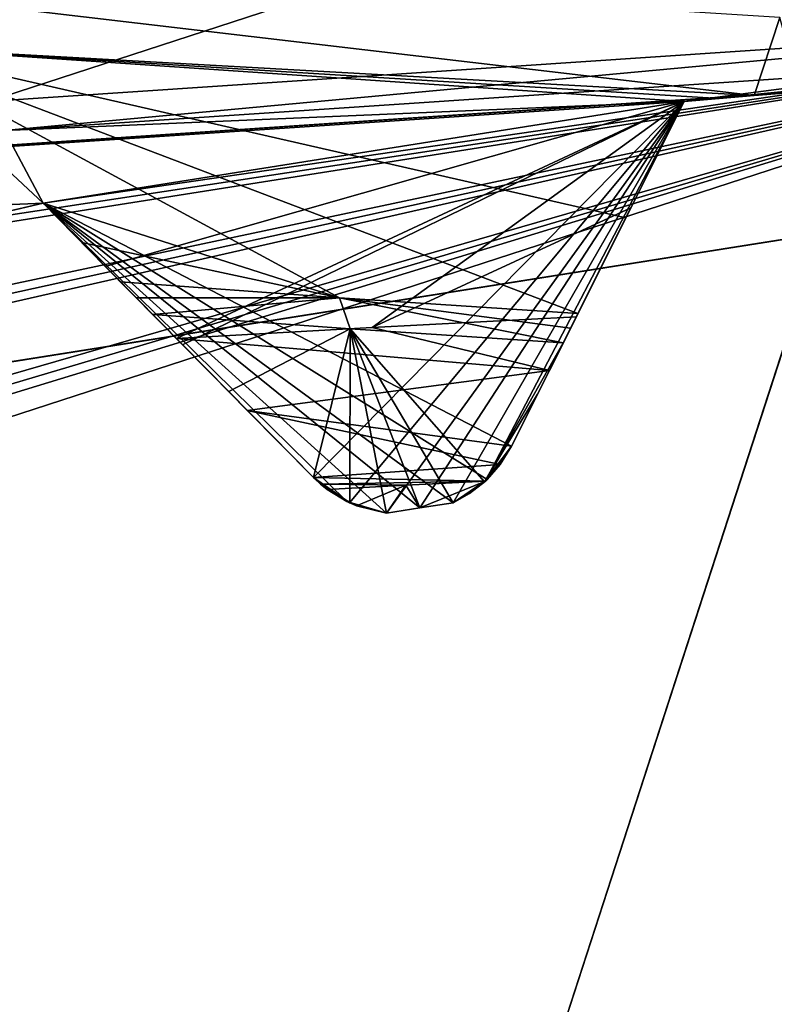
# Model space of a CAD drawing. Header units: millimetres. Extents: x -114 to 114, y -36 to 48.
# Tile 235 of 256: x 69.09 to 70.008, y 5.224 to 6.421. Entities that reach past the tile are written whole.
import ezdxf

# ---------------------------------------------------------------- set-up
doc = ezdxf.new("R2010")
doc.units = ezdxf.units.MM
doc.header["$LTSCALE"] = 65.185185
for name, color, linetype in [('2786', 7, 'CONTINUOUS'), ('2841', 7, 'CONTINUOUS'), ('3026', 7, 'CONTINUOUS'), ('3027', 7, 'CONTINUOUS'), ('3028', 7, 'CONTINUOUS'), ('3030', 7, 'CONTINUOUS'), ('3035', 7, 'CONTINUOUS'), ('3084', 7, 'CONTINUOUS'), ('3085', 7, 'CONTINUOUS'), ('3086', 7, 'CONTINUOUS'), ('3087', 7, 'CONTINUOUS'), ('3088', 7, 'CONTINUOUS'), ('3209', 7, 'CONTINUOUS'), ('3210', 7, 'CONTINUOUS'), ('3337', 7, 'CONTINUOUS'), ('3338', 7, 'CONTINUOUS'), ('3364', 7, 'CONTINUOUS'), ('3371', 7, 'CONTINUOUS'), ('3387', 7, 'CONTINUOUS'), ('3388', 7, 'CONTINUOUS'), ('3389', 7, 'CONTINUOUS'), ('3390', 7, 'CONTINUOUS'), ('3391', 7, 'CONTINUOUS'), ('3392', 7, 'CONTINUOUS'), ('3393', 7, 'CONTINUOUS'), ('3437', 7, 'CONTINUOUS'), ('3439', 7, 'CONTINUOUS'), ('3445', 7, 'CONTINUOUS'), ('3448', 7, 'CONTINUOUS')]:
    doc.layers.add(name, color=color, linetype=linetype)

msp = doc.modelspace()

# ---------------------------------------------------------------- linework, layer by layer
at = {"layer": '2786', "linetype": 'CONTINUOUS'}
for points in [[(110.5, 32.5, 90), (-10.4698, 4.2312, 90), (-12.4154, 8.0512, 90), (110.5, 32.5, 90)], [(110.5, 32.5, 90), (-9.8, 0, 90), (-10.4698, 4.2312, 90), (110.5, 32.5, 90)], [(-9.8, 0, 90), (110.5, 32.5, 90), (21.2746, 6.8475, 90), (-9.8, 0, 90)], [(110.5, 32.5, 90), (29.3258, 4.2309, 90), (25.7254, 6.8475, 90), (110.5, 32.5, 90)], [(110.5, 32.5, 90), (30.7, 0, 90), (29.3258, 4.2309, 90), (110.5, 32.5, 90)], [(110.5, 32.5, 90), (68.2746, 6.8475, 90), (30.7, 0, 90), (110.5, 32.5, 90)]]:
    msp.add_3dface(points, dxfattribs=at)
at = {"layer": '2841', "linetype": 'CONTINUOUS'}
for points in [[(59.5396, 7.9669, 110), (57.6136, 4.1886, 110), (81.4604, 7.9669, 110), (59.5396, 7.9669, 110)], [(81.4604, 7.9669, 110), (57.6136, 4.1886, 110), (83.3864, 4.1886, 110), (81.4604, 7.9669, 110)]]:
    msp.add_3dface(points, dxfattribs=at)
at = {"layer": '3026', "linetype": 'CONTINUOUS'}
for points in [[(70.5, 7.5, 108), (70.5, -7.5, 108), (66.0917, -6.0677, 108), (70.5, 7.5, 108)], [(66.0917, 6.0677, 108), (70.5, 7.5, 108), (66.0917, -6.0677, 108), (66.0917, 6.0677, 108)]]:
    msp.add_3dface(points, dxfattribs=at)
at = {"layer": '3027', "linetype": 'CONTINUOUS'}
for points in [[(70.5, 7.5, 108), (66.0917, 6.0677, 108), (70.5, 7.5, 106), (70.5, 7.5, 108)], [(70.5, 7.5, 106), (66.0917, 6.0677, 108), (66.0917, 6.0677, 106), (70.5, 7.5, 106)]]:
    msp.add_3dface(points, dxfattribs=at)
at = {"layer": '3028', "linetype": 'CONTINUOUS'}
for points in [[(70.5, 7.5, 106), (66.0917, 6.0677, 106), (70.1051, 6.3377, 106), (70.5, 7.5, 106)], [(70.1051, 6.3377, 106), (66.0917, 6.0677, 106), (70.0018, 6.3304, 106), (70.1051, 6.3377, 106)], [(70.0018, 6.3304, 106), (66.0917, 6.0677, 106), (69.8986, 6.3215, 106), (70.0018, 6.3304, 106)], [(69.8986, 6.3215, 106), (66.0917, 6.0677, 106), (69.1185, 6.1979, 106), (69.8986, 6.3215, 106)], [(69.6886, 5.9025, 106), (69.8986, 6.3215, 106), (69.1185, 6.1979, 106), (69.6886, 5.9025, 106)], [(69.1185, 6.1979, 106), (66.0917, 6.0677, 106), (69.0176, 6.1745, 106), (69.1185, 6.1979, 106)], [(69.659, 5.8621, 106), (69.6886, 5.9025, 106), (69.1185, 6.1979, 106), (69.659, 5.8621, 106)], [(69.6177, 5.8337, 106), (69.659, 5.8621, 106), (69.1185, 6.1979, 106), (69.6177, 5.8337, 106)], [(69.577, 5.8274, 106), (69.6177, 5.8337, 106), (69.1185, 6.1979, 106), (69.577, 5.8274, 106)], [(69.5364, 5.8208, 106), (69.577, 5.8274, 106), (69.1185, 6.1979, 106), (69.5364, 5.8208, 106)], [(69.4884, 5.835, 106), (69.5364, 5.8208, 106), (69.1185, 6.1979, 106), (69.4884, 5.835, 106)], [(69.4477, 5.8643, 106), (69.4884, 5.835, 106), (69.1185, 6.1979, 106), (69.4477, 5.8643, 106)]]:
    msp.add_3dface(points, dxfattribs=at)
at = {"layer": '3030', "linetype": 'CONTINUOUS'}
for points in [[(77.1126, 9.1014, 93.5), (81.1994, 3.4764, 93.5), (63.8874, 9.1014, 93.5), (77.1126, 9.1014, 93.5)], [(63.8874, 9.1014, 93.5), (81.1994, 3.4764, 93.5), (70.5, 6.4, 93.5), (63.8874, 9.1014, 93.5)], [(63.8874, 9.1014, 93.5), (70.5, 6.4, 93.5), (66.7381, 5.1776, 93.5), (63.8874, 9.1014, 93.5)]]:
    msp.add_3dface(points, dxfattribs=at)
at = {"layer": '3035', "linetype": 'CONTINUOUS'}
for points in [[(66.7381, 5.1776, 93.5), (70.5, 6.4, 93.5), (67.0943, 5.3595, 93.55), (66.7381, 5.1776, 93.5)], [(67.0943, 5.3595, 93.55), (70.5, 6.4, 93.5), (67.1821, 5.4143, 93.55), (67.0943, 5.3595, 93.55)], [(67.1821, 5.4143, 93.55), (70.5, 6.4, 93.5), (67.2709, 5.4676, 93.55), (67.1821, 5.4143, 93.55)], [(67.2709, 5.4676, 93.55), (70.5, 6.4, 93.5), (67.9746, 5.8262, 93.55), (67.2709, 5.4676, 93.55)], [(67.9746, 5.8262, 93.55), (70.5, 6.4, 93.5), (68.07, 5.8666, 93.55), (67.9746, 5.8262, 93.55)], [(68.07, 5.8666, 93.55), (70.5, 6.4, 93.5), (68.1659, 5.9055, 93.55), (68.07, 5.8666, 93.55)], [(68.1659, 5.9055, 93.55), (70.5, 6.4, 93.5), (68.9171, 6.1496, 93.55), (68.1659, 5.9055, 93.55)], [(68.9171, 6.1496, 93.55), (70.5, 6.4, 93.5), (69.0176, 6.1745, 93.55), (68.9171, 6.1496, 93.55)], [(69.0176, 6.1745, 93.55), (70.5, 6.4, 93.5), (69.1185, 6.1979, 93.55), (69.0176, 6.1745, 93.55)], [(69.1185, 6.1979, 93.55), (70.5, 6.4, 93.5), (69.8986, 6.3215, 93.55), (69.1185, 6.1979, 93.55)], [(69.8986, 6.3215, 93.55), (70.5, 6.4, 93.5), (70.0018, 6.3304, 93.55), (69.8986, 6.3215, 93.55)], [(70.0018, 6.3304, 93.55), (70.5, 6.4, 93.5), (70.1051, 6.3377, 93.55), (70.0018, 6.3304, 93.55)], [(69.2883, 6.0258, 93.7536), (69.1185, 6.1979, 93.55), (69.8986, 6.3215, 93.55), (69.2883, 6.0258, 93.7536)], [(69.4477, 5.8643, 93.942), (69.2883, 6.0258, 93.7536), (69.8986, 6.3215, 93.55), (69.4477, 5.8643, 93.942)], [(69.4915, 5.8335, 93.9799), (69.4477, 5.8643, 93.942), (69.8986, 6.3215, 93.55), (69.4915, 5.8335, 93.9799)], [(69.5364, 5.8208, 94), (69.4915, 5.8335, 93.9799), (69.8986, 6.3215, 93.55), (69.5364, 5.8208, 94)], [(69.577, 5.8274, 94), (69.5364, 5.8208, 94), (69.8986, 6.3215, 93.55), (69.577, 5.8274, 94)], [(69.6177, 5.8337, 94), (69.577, 5.8274, 94), (69.8986, 6.3215, 93.55), (69.6177, 5.8337, 94)], [(69.6564, 5.8596, 93.9799), (69.6177, 5.8337, 94), (69.8986, 6.3215, 93.55), (69.6564, 5.8596, 93.9799)], [(69.6886, 5.9025, 93.942), (69.6564, 5.8596, 93.9799), (69.8986, 6.3215, 93.55), (69.6886, 5.9025, 93.942)], [(69.7903, 6.1054, 93.7535), (69.6886, 5.9025, 93.942), (69.8986, 6.3215, 93.55), (69.7903, 6.1054, 93.7535)]]:
    msp.add_3dface(points, dxfattribs=at)
at = {"layer": '3084', "linetype": 'CONTINUOUS'}
for points in [[(69.1185, 6.1979, 100.7844), (69.0176, 6.1745, 106), (69.0172, 6.1745, 100.7372), (69.1185, 6.1979, 100.7844)], [(69.1185, 6.1979, 106), (69.0176, 6.1745, 106), (69.1185, 6.1979, 100.7844), (69.1185, 6.1979, 106)]]:
    msp.add_3dface(points, dxfattribs=at)
at = {"layer": '3085', "linetype": 'CONTINUOUS'}
for points in [[(69.4477, 5.8643, 106), (69.1185, 6.1979, 106), (69.1185, 6.1979, 100.7844), (69.4477, 5.8643, 106)], [(69.4477, 5.8643, 106), (69.1185, 6.1979, 100.7844), (69.1943, 6.1211, 101.0062), (69.4477, 5.8643, 106)], [(69.2808, 6.0334, 101.236), (69.4477, 5.8643, 106), (69.1943, 6.1211, 101.0062), (69.2808, 6.0334, 101.236)], [(69.4477, 5.8643, 106), (69.2808, 6.0334, 101.236), (69.3671, 5.946, 101.3401), (69.4477, 5.8643, 106)], [(69.4477, 5.8643, 101.3398), (69.4477, 5.8643, 106), (69.3671, 5.946, 101.3401), (69.4477, 5.8643, 101.3398)]]:
    msp.add_3dface(points, dxfattribs=at)
at = {"layer": '3086', "linetype": 'CONTINUOUS'}
for points in [[(69.6886, 5.9025, 106), (69.659, 5.8621, 106), (69.6886, 5.9025, 101.4539), (69.6886, 5.9025, 106)], [(69.6886, 5.9025, 101.4539), (69.659, 5.8621, 106), (69.6747, 5.88, 101.4328), (69.6886, 5.9025, 101.4539)], [(69.659, 5.8621, 106), (69.6569, 5.86, 101.4032), (69.6747, 5.88, 101.4328), (69.659, 5.8621, 106)], [(69.659, 5.8621, 106), (69.6177, 5.8337, 106), (69.6569, 5.86, 101.4032), (69.659, 5.8621, 106)], [(69.6569, 5.86, 101.4032), (69.6177, 5.8337, 106), (69.6375, 5.8448, 101.3732), (69.6569, 5.86, 101.4032)], [(69.6375, 5.8448, 101.3732), (69.6177, 5.8337, 106), (69.6177, 5.8337, 101.3495), (69.6375, 5.8448, 101.3732)]]:
    msp.add_3dface(points, dxfattribs=at)
at = {"layer": '3087', "linetype": 'CONTINUOUS'}
for points in [[(69.8986, 6.3215, 106), (69.6886, 5.9025, 106), (69.6886, 5.9025, 101.4539), (69.8986, 6.3215, 106)], [(69.8986, 6.3215, 106), (69.6886, 5.9025, 101.4539), (69.7347, 5.9945, 101.4796), (69.8986, 6.3215, 106)], [(69.7675, 6.0598, 101.4392), (69.8986, 6.3215, 106), (69.7347, 5.9945, 101.4796), (69.7675, 6.0598, 101.4392)], [(69.8339, 6.1924, 101.2425), (69.8986, 6.3215, 106), (69.7675, 6.0598, 101.4392), (69.8339, 6.1924, 101.2425)], [(69.8986, 6.3215, 101.0511), (69.8986, 6.3215, 106), (69.8339, 6.1924, 101.2425), (69.8986, 6.3215, 101.0511)]]:
    msp.add_3dface(points, dxfattribs=at)
at = {"layer": '3088', "linetype": 'CONTINUOUS'}
for points in [[(70.1051, 6.3377, 106), (70.0018, 6.3304, 106), (70.1051, 6.3377, 101.0948), (70.1051, 6.3377, 106)], [(70.1051, 6.3377, 101.0948), (70.0018, 6.3304, 106), (70.0018, 6.3304, 101.0743), (70.1051, 6.3377, 101.0948)], [(70.0018, 6.3304, 106), (69.8986, 6.3215, 106), (70.0018, 6.3304, 101.0743), (70.0018, 6.3304, 106)], [(69.8986, 6.3215, 106), (69.8986, 6.3215, 101.0511), (70.0018, 6.3304, 101.0743), (69.8986, 6.3215, 106)]]:
    msp.add_3dface(points, dxfattribs=at)
at = {"layer": '3209', "linetype": 'CONTINUOUS'}
for points in [[(70.5, 6.3816, 101.1), (69.8986, 6.3215, 101.0511), (69.0716, 6.2864, 100.5394), (70.5, 6.3816, 101.1)], [(69.8986, 6.3215, 101.0511), (70.5, 6.3816, 101.1), (70.0018, 6.3304, 101.0743), (69.8986, 6.3215, 101.0511)], [(70.5, 6.3816, 101.1), (70.1051, 6.3377, 101.0948), (70.0018, 6.3304, 101.0743), (70.5, 6.3816, 101.1)], [(69.8986, 6.3215, 101.0511), (69.1185, 6.1979, 100.7844), (69.0716, 6.2864, 100.5394), (69.8986, 6.3215, 101.0511)], [(69.1943, 6.1211, 101.0062), (69.1185, 6.1979, 100.7844), (69.8986, 6.3215, 101.0511), (69.1943, 6.1211, 101.0062)], [(69.2808, 6.0334, 101.236), (69.1943, 6.1211, 101.0062), (69.8986, 6.3215, 101.0511), (69.2808, 6.0334, 101.236)], [(69.2808, 6.0334, 101.236), (69.8986, 6.3215, 101.0511), (69.5189, 6.0466, 101.3502), (69.2808, 6.0334, 101.236)], [(69.8986, 6.3215, 101.0511), (69.8339, 6.1924, 101.2425), (69.5189, 6.0466, 101.3502), (69.8986, 6.3215, 101.0511)], [(69.1185, 6.1979, 100.7844), (69.0172, 6.1745, 100.7372), (69.0716, 6.2864, 100.5394), (69.1185, 6.1979, 100.7844)], [(69.8339, 6.1924, 101.2425), (69.7675, 6.0598, 101.4392), (69.5189, 6.0466, 101.3502), (69.8339, 6.1924, 101.2425)]]:
    msp.add_3dface(points, dxfattribs=at)
at = {"layer": '3210', "linetype": 'CONTINUOUS'}
for points in [[(70.172, 6.6866, 101.5256), (70.5, 6.4184, 101.1), (69.0519, 6.3215, 100.5209), (70.172, 6.6866, 101.5256)], [(69.0678, 6.627, 101.106), (70.172, 6.6866, 101.5256), (69.0519, 6.3215, 100.5209), (69.0678, 6.627, 101.106)], [(69.9839, 6.329, 96.5061), (68.9142, 6.3886, 97.0071), (69.9412, 6.3254, 96.5248), (69.9839, 6.329, 96.5061)], [(69.9412, 6.3254, 96.5248), (68.9142, 6.3886, 97.0071), (69.8986, 6.3215, 96.5448), (69.9412, 6.3254, 96.5248)], [(69.8986, 6.3215, 96.5448), (68.9142, 6.3886, 97.0071), (69.8278, 6.1801, 96.8062), (69.8986, 6.3215, 96.5448)], [(69.8278, 6.1801, 96.8062), (68.9142, 6.3886, 97.0071), (69.7694, 6.0636, 97.0312), (69.8278, 6.1801, 96.8062)], [(69.7694, 6.0636, 97.0312), (68.9142, 6.3886, 97.0071), (69.4793, 6.083, 97.1648), (69.7694, 6.0636, 97.0312)], [(69.4793, 6.083, 97.1648), (68.9142, 6.3886, 97.0071), (69.1185, 6.1979, 97.2245), (69.4793, 6.083, 97.1648)], [(69.1185, 6.1979, 97.2245), (68.9142, 6.3886, 97.0071), (69.0127, 6.1734, 97.3865), (69.1185, 6.1979, 97.2245)], [(69.1185, 6.1979, 97.2245), (69.1658, 6.15, 97.2829), (69.4793, 6.083, 97.1648), (69.1185, 6.1979, 97.2245)], [(69.2128, 6.1024, 97.3408), (69.4793, 6.083, 97.1648), (69.1658, 6.15, 97.2829), (69.2128, 6.1024, 97.3408)]]:
    msp.add_3dface(points, dxfattribs=at)
at = {"layer": '3337', "linetype": 'CONTINUOUS'}
for points in [[(69.6177, 5.8337, 106), (69.577, 5.8274, 106), (69.6177, 5.8337, 101.3495), (69.6177, 5.8337, 106)], [(69.6177, 5.8337, 101.3495), (69.577, 5.8274, 106), (69.5771, 5.8274, 101.3272), (69.6177, 5.8337, 101.3495)], [(69.577, 5.8274, 106), (69.5364, 5.8208, 106), (69.5771, 5.8274, 101.3272), (69.577, 5.8274, 106)], [(69.5364, 5.8208, 106), (69.5364, 5.8208, 101.3035), (69.5771, 5.8274, 101.3272), (69.5364, 5.8208, 106)]]:
    msp.add_3dface(points, dxfattribs=at)
at = {"layer": '3338', "linetype": 'CONTINUOUS'}
for points in [[(69.577, 5.8274, 94), (69.6177, 5.8337, 94), (69.5769, 5.8273, 96.7626), (69.577, 5.8274, 94)], [(69.6177, 5.8337, 94), (69.6177, 5.8337, 96.7603), (69.5769, 5.8273, 96.7626), (69.6177, 5.8337, 94)], [(69.5364, 5.8208, 94), (69.577, 5.8274, 94), (69.5364, 5.8208, 96.765), (69.5364, 5.8208, 94)], [(69.5364, 5.8208, 96.765), (69.577, 5.8274, 94), (69.5769, 5.8273, 96.7626), (69.5364, 5.8208, 96.765)]]:
    msp.add_3dface(points, dxfattribs=at)
at = {"layer": '3364', "linetype": 'CONTINUOUS'}
for points in [[(70.5, 6.4184, 101.1), (69.0716, 6.2864, 100.5394), (69.0519, 6.3215, 100.5209), (70.5, 6.4184, 101.1)], [(70.5, 6.4184, 101.1), (70.5, 6.3816, 101.1), (69.0716, 6.2864, 100.5394), (70.5, 6.4184, 101.1)]]:
    msp.add_3dface(points, dxfattribs=at)
at = {"layer": '3371', "linetype": 'CONTINUOUS'}
for points in [[(69.4793, 6.083, 97.1648), (69.2128, 6.1024, 97.3408), (69.2322, 6.0827, 97.3258), (69.4793, 6.083, 97.1648)], [(69.252, 6.0627, 97.3111), (69.4793, 6.083, 97.1648), (69.2322, 6.0827, 97.3258), (69.252, 6.0627, 97.3111)], [(69.4925, 6.0453, 97.1575), (69.4793, 6.083, 97.1648), (69.252, 6.0627, 97.3111), (69.4925, 6.0453, 97.1575)], [(69.7694, 6.0636, 97.0312), (69.4793, 6.083, 97.1648), (69.7604, 6.0458, 97.0345), (69.7694, 6.0636, 97.0312)], [(69.7604, 6.0458, 97.0345), (69.4793, 6.083, 97.1648), (69.7515, 6.028, 97.0379), (69.7604, 6.0458, 97.0345)], [(69.7515, 6.028, 97.0379), (69.4793, 6.083, 97.1648), (69.4925, 6.0453, 97.1575), (69.7515, 6.028, 97.0379)]]:
    msp.add_3dface(points, dxfattribs=at)
at = {"layer": '3387', "linetype": 'CONTINUOUS'}
for points in [[(69.0176, 6.1745, 93.55), (69.1185, 6.1979, 93.55), (69.0127, 6.1734, 97.3865), (69.0176, 6.1745, 93.55)], [(69.1185, 6.1979, 93.55), (69.1185, 6.1979, 97.2245), (69.0127, 6.1734, 97.3865), (69.1185, 6.1979, 93.55)]]:
    msp.add_3dface(points, dxfattribs=at)
at = {"layer": '3388', "linetype": 'CONTINUOUS'}
for points in [[(69.1185, 6.1979, 93.55), (69.2883, 6.0258, 93.7536), (69.4477, 5.8643, 96.8699), (69.1185, 6.1979, 93.55)], [(69.1185, 6.1979, 97.2245), (69.1185, 6.1979, 93.55), (69.3446, 5.9688, 97.0937), (69.1185, 6.1979, 97.2245)], [(69.3446, 5.9688, 97.0937), (69.1185, 6.1979, 93.55), (69.4477, 5.8643, 96.8699), (69.3446, 5.9688, 97.0937)], [(69.1658, 6.15, 97.2829), (69.1185, 6.1979, 97.2245), (69.252, 6.0627, 97.3111), (69.1658, 6.15, 97.2829)], [(69.252, 6.0627, 97.3111), (69.1185, 6.1979, 97.2245), (69.3446, 5.9688, 97.0937), (69.252, 6.0627, 97.3111)], [(69.2128, 6.1024, 97.3408), (69.1658, 6.15, 97.2829), (69.2322, 6.0827, 97.3258), (69.2128, 6.1024, 97.3408)], [(69.1658, 6.15, 97.2829), (69.252, 6.0627, 97.3111), (69.2322, 6.0827, 97.3258), (69.1658, 6.15, 97.2829)], [(69.2883, 6.0258, 93.7536), (69.4477, 5.8643, 93.942), (69.4477, 5.8643, 96.8699), (69.2883, 6.0258, 93.7536)]]:
    msp.add_3dface(points, dxfattribs=at)
at = {"layer": '3389', "linetype": 'CONTINUOUS'}
for points in [[(69.6564, 5.8596, 93.9799), (69.6886, 5.9025, 93.942), (69.6558, 5.859, 96.7904), (69.6564, 5.8596, 93.9799)], [(69.6886, 5.9025, 93.942), (69.6886, 5.9025, 96.8517), (69.6558, 5.859, 96.7904), (69.6886, 5.9025, 93.942)], [(69.6177, 5.8337, 94), (69.6564, 5.8596, 93.9799), (69.6177, 5.8337, 96.7603), (69.6177, 5.8337, 94)], [(69.6177, 5.8337, 96.7603), (69.6564, 5.8596, 93.9799), (69.6558, 5.859, 96.7904), (69.6177, 5.8337, 96.7603)]]:
    msp.add_3dface(points, dxfattribs=at)
at = {"layer": '3390', "linetype": 'CONTINUOUS'}
for points in [[(69.4884, 5.835, 106), (69.4477, 5.8643, 106), (69.4645, 5.8497, 101.3268), (69.4884, 5.835, 106)], [(69.4477, 5.8643, 106), (69.4477, 5.8643, 101.3398), (69.4563, 5.8563, 101.3335), (69.4477, 5.8643, 106)], [(69.4645, 5.8497, 101.3268), (69.4477, 5.8643, 106), (69.4563, 5.8563, 101.3335), (69.4645, 5.8497, 101.3268)], [(69.5, 5.8299, 101.3064), (69.4884, 5.835, 106), (69.4645, 5.8497, 101.3268), (69.5, 5.8299, 101.3064)], [(69.5364, 5.8208, 106), (69.4884, 5.835, 106), (69.5364, 5.8208, 101.3035), (69.5364, 5.8208, 106)], [(69.5364, 5.8208, 101.3035), (69.4884, 5.835, 106), (69.5, 5.8299, 101.3064), (69.5364, 5.8208, 101.3035)]]:
    msp.add_3dface(points, dxfattribs=at)
at = {"layer": '3391', "linetype": 'CONTINUOUS'}
for points in [[(69.4477, 5.8643, 93.942), (69.4915, 5.8335, 93.9799), (69.4477, 5.8643, 96.8699), (69.4477, 5.8643, 93.942)], [(69.4477, 5.8643, 96.8699), (69.4915, 5.8335, 93.9799), (69.4917, 5.8334, 96.8016), (69.4477, 5.8643, 96.8699)], [(69.4915, 5.8335, 93.9799), (69.5364, 5.8208, 94), (69.4917, 5.8334, 96.8016), (69.4915, 5.8335, 93.9799)], [(69.5364, 5.8208, 94), (69.5364, 5.8208, 96.765), (69.4917, 5.8334, 96.8016), (69.5364, 5.8208, 94)]]:
    msp.add_3dface(points, dxfattribs=at)
at = {"layer": '3392', "linetype": 'CONTINUOUS'}
for points in [[(69.6886, 5.9025, 93.942), (69.7903, 6.1054, 93.7535), (69.8986, 6.3215, 96.5448), (69.6886, 5.9025, 93.942)], [(69.6886, 5.9025, 93.942), (69.8986, 6.3215, 96.5448), (69.8278, 6.1801, 96.8062), (69.6886, 5.9025, 93.942)], [(69.7903, 6.1054, 93.7535), (69.8986, 6.3215, 93.55), (69.8986, 6.3215, 96.5448), (69.7903, 6.1054, 93.7535)], [(69.6886, 5.9025, 93.942), (69.8278, 6.1801, 96.8062), (69.6886, 5.9025, 96.8517), (69.6886, 5.9025, 93.942)], [(69.8278, 6.1801, 96.8062), (69.7694, 6.0636, 97.0312), (69.6886, 5.9025, 96.8517), (69.8278, 6.1801, 96.8062)], [(69.6886, 5.9025, 96.8517), (69.7694, 6.0636, 97.0312), (69.7203, 5.9656, 96.9454), (69.6886, 5.9025, 96.8517)], [(69.7694, 6.0636, 97.0312), (69.7604, 6.0458, 97.0345), (69.7203, 5.9656, 96.9454), (69.7694, 6.0636, 97.0312)], [(69.7604, 6.0458, 97.0345), (69.7515, 6.028, 97.0379), (69.7203, 5.9656, 96.9454), (69.7604, 6.0458, 97.0345)]]:
    msp.add_3dface(points, dxfattribs=at)
at = {"layer": '3393', "linetype": 'CONTINUOUS'}
for points in [[(70.0018, 6.3304, 93.55), (70.1051, 6.3377, 93.55), (70.0401, 6.3333, 96.4848), (70.0018, 6.3304, 93.55)], [(69.8986, 6.3215, 93.55), (70.0018, 6.3304, 93.55), (69.8986, 6.3215, 96.5448), (69.8986, 6.3215, 93.55)], [(70.0018, 6.3304, 93.55), (69.9412, 6.3254, 96.5248), (69.8986, 6.3215, 96.5448), (70.0018, 6.3304, 93.55)], [(70.0018, 6.3304, 93.55), (69.9839, 6.329, 96.5061), (69.9412, 6.3254, 96.5248), (70.0018, 6.3304, 93.55)], [(69.9839, 6.329, 96.5061), (70.0018, 6.3304, 93.55), (70.0401, 6.3333, 96.4848), (69.9839, 6.329, 96.5061)]]:
    msp.add_3dface(points, dxfattribs=at)
at = {"layer": '3437', "linetype": 'CONTINUOUS'}
for points in [[(68.9142, 6.3886, 97.0071), (69.9839, 6.329, 96.5061), (68.2127, 6.5369, 97.7638), (68.9142, 6.3886, 97.0071)], [(68.2127, 6.5369, 97.7638), (69.9839, 6.329, 96.5061), (70.0152, 6.4239, 96.4456), (68.2127, 6.5369, 97.7638)], [(69.9839, 6.329, 96.5061), (70.0401, 6.3333, 96.4848), (70.0152, 6.4239, 96.4456), (69.9839, 6.329, 96.5061)]]:
    msp.add_3dface(points, dxfattribs=at)
at = {"layer": '3439', "linetype": 'CONTINUOUS'}
for points in [[(69.7675, 6.0598, 101.4392), (69.7347, 5.9945, 101.4796), (69.5189, 6.0466, 101.3502), (69.7675, 6.0598, 101.4392)], [(69.7347, 5.9945, 101.4796), (69.2808, 6.0334, 101.236), (69.5189, 6.0466, 101.3502), (69.7347, 5.9945, 101.4796)], [(69.3671, 5.946, 101.3401), (69.2808, 6.0334, 101.236), (69.7347, 5.9945, 101.4796), (69.3671, 5.946, 101.3401)], [(69.6886, 5.9025, 101.4539), (69.3671, 5.946, 101.3401), (69.7347, 5.9945, 101.4796), (69.6886, 5.9025, 101.4539)], [(69.4477, 5.8643, 101.3398), (69.3671, 5.946, 101.3401), (69.6747, 5.88, 101.4328), (69.4477, 5.8643, 101.3398)], [(69.3671, 5.946, 101.3401), (69.6886, 5.9025, 101.4539), (69.6747, 5.88, 101.4328), (69.3671, 5.946, 101.3401)], [(69.6569, 5.86, 101.4032), (69.4477, 5.8643, 101.3398), (69.6747, 5.88, 101.4328), (69.6569, 5.86, 101.4032)], [(69.4477, 5.8643, 101.3398), (69.6569, 5.86, 101.4032), (69.4563, 5.8563, 101.3335), (69.4477, 5.8643, 101.3398)], [(69.4563, 5.8563, 101.3335), (69.6569, 5.86, 101.4032), (69.5599, 5.8549, 101.3669), (69.4563, 5.8563, 101.3335)], [(69.4645, 5.8497, 101.3268), (69.4563, 5.8563, 101.3335), (69.5599, 5.8549, 101.3669), (69.4645, 5.8497, 101.3268)]]:
    msp.add_3dface(points, dxfattribs=at)
at = {"layer": '3445', "linetype": 'CONTINUOUS'}
for points in [[(69.6569, 5.86, 101.4032), (69.5771, 5.8274, 101.3272), (69.5599, 5.8549, 101.3669), (69.6569, 5.86, 101.4032)], [(69.6569, 5.86, 101.4032), (69.6177, 5.8337, 101.3495), (69.5771, 5.8274, 101.3272), (69.6569, 5.86, 101.4032)], [(69.6569, 5.86, 101.4032), (69.6375, 5.8448, 101.3732), (69.6177, 5.8337, 101.3495), (69.6569, 5.86, 101.4032)], [(69.5, 5.8299, 101.3064), (69.4645, 5.8497, 101.3268), (69.5599, 5.8549, 101.3669), (69.5, 5.8299, 101.3064)], [(69.5364, 5.8208, 101.3035), (69.5, 5.8299, 101.3064), (69.5599, 5.8549, 101.3669), (69.5364, 5.8208, 101.3035)], [(69.5771, 5.8274, 101.3272), (69.5364, 5.8208, 101.3035), (69.5599, 5.8549, 101.3669), (69.5771, 5.8274, 101.3272)]]:
    msp.add_3dface(points, dxfattribs=at)
at = {"layer": '3448', "linetype": 'CONTINUOUS'}
for points in [[(69.4925, 6.0453, 97.1575), (69.252, 6.0627, 97.3111), (69.3446, 5.9688, 97.0937), (69.4925, 6.0453, 97.1575)], [(69.4925, 6.0453, 97.1575), (69.3446, 5.9688, 97.0937), (69.4477, 5.8643, 96.8699), (69.4925, 6.0453, 97.1575)], [(69.4925, 6.0453, 97.1575), (69.4477, 5.8643, 96.8699), (69.4917, 5.8334, 96.8016), (69.4925, 6.0453, 97.1575)], [(69.5364, 5.8208, 96.765), (69.4925, 6.0453, 97.1575), (69.4917, 5.8334, 96.8016), (69.5364, 5.8208, 96.765)], [(69.5769, 5.8273, 96.7626), (69.6177, 5.8337, 96.7603), (69.4925, 6.0453, 97.1575), (69.5769, 5.8273, 96.7626)], [(69.4925, 6.0453, 97.1575), (69.6177, 5.8337, 96.7603), (69.6558, 5.859, 96.7904), (69.4925, 6.0453, 97.1575)], [(69.5364, 5.8208, 96.765), (69.5769, 5.8273, 96.7626), (69.4925, 6.0453, 97.1575), (69.5364, 5.8208, 96.765)], [(69.7515, 6.028, 97.0379), (69.4925, 6.0453, 97.1575), (69.6558, 5.859, 96.7904), (69.7515, 6.028, 97.0379)], [(69.7515, 6.028, 97.0379), (69.6558, 5.859, 96.7904), (69.7203, 5.9656, 96.9454), (69.7515, 6.028, 97.0379)], [(69.6886, 5.9025, 96.8517), (69.7203, 5.9656, 96.9454), (69.6558, 5.859, 96.7904), (69.6886, 5.9025, 96.8517)]]:
    msp.add_3dface(points, dxfattribs=at)

doc.saveas('drawing.dxf')
